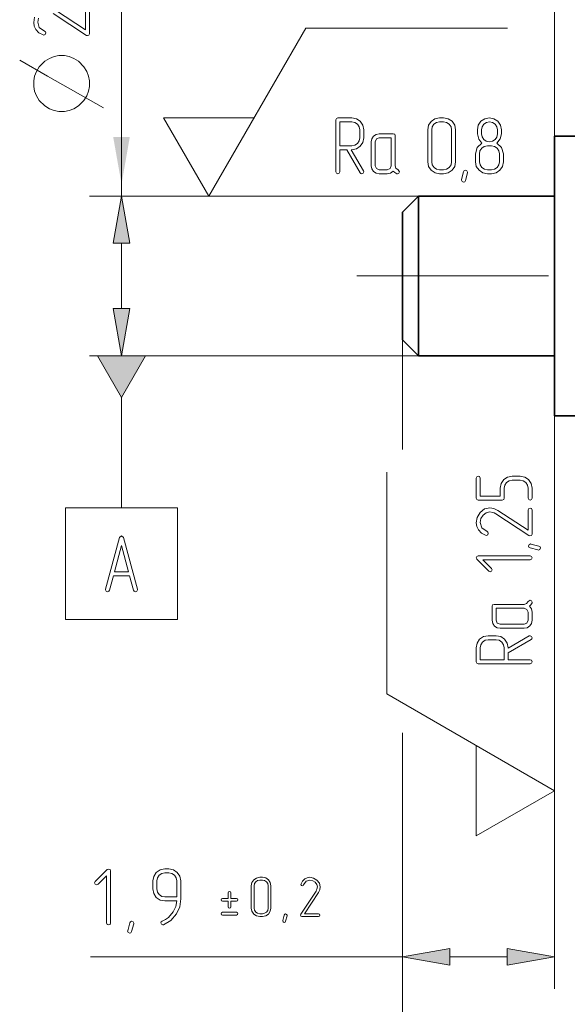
# Model space of a CAD drawing. Extents: x 0 to 420, y 0 to 297.
# Tile 5 of 18: x 137 to 171, y 144 to 206. Entities that reach past the tile are written whole.
import ezdxf

# ---------------------------------------------------------------- set-up
doc = ezdxf.new("R2010")
doc.units = 0
doc.linetypes.add('DASHDOT', pattern=[18.5, 12, -3, 0.5, -3])

msp = doc.modelspace()

# ---------------------------------------------------------------- linework, layer by layer
at = {"color": 7, "lineweight": 13}
for p, q in [((143.171, 194.662), (143.171, 240.685)), ((170.267, 198.412), (170.267, 225.243)), ((161.767, 194.662), (141.171, 194.662)), ((161.767, 184.662), (141.171, 184.662)), ((170.267, 180.912), (170.267, 145.048)), ((170.267, 156.444), (170.267, 179.912)), ((160.767, 160.085), (160.767, 108.478))]:
    msp.add_line(p, q, dxfattribs=at)
at = {"color": 7, "lineweight": 13, "ltscale": 0.303109}
for p, q in [((148.636, 194.662), (154.698, 205.162)), ((170.267, 157.444), (159.767, 163.506))]:
    msp.add_line(p, q, dxfattribs=at)
at = {"color": 7, "lineweight": 13, "ltscale": 0.315598}
msp.add_line((154.698, 205.162), (167.322, 205.162), dxfattribs=at)
at = {"color": 7, "lineweight": 13, "ltscale": 0.141451}
for p, q in [((148.636, 194.662), (145.807, 199.562)), ((145.807, 199.562), (151.465, 199.562)), ((165.367, 154.615), (165.367, 160.273)), ((170.267, 157.444), (165.367, 154.615))]:
    msp.add_line(p, q, dxfattribs=at)
at = {"color": 7, "lineweight": 35, "ltscale": 0.026779}
msp.add_line((170.267, 197.341), (170.267, 198.412), dxfattribs=at)
at = {"color": 7, "lineweight": 35, "ltscale": 0.04375}
for p, q in [((170.267, 198.412), (172.017, 198.412)), ((170.267, 180.912), (172.017, 180.912))]:
    msp.add_line(p, q, dxfattribs=at)
at = {"color": 7, "lineweight": 35, "ltscale": 0.410721}
msp.add_line((170.267, 180.912), (170.267, 197.341), dxfattribs=at)
at = {"color": 7, "lineweight": 13, "ltscale": 0.328265}
msp.add_line((147.636, 194.662), (160.767, 194.662), dxfattribs=at)
at = {"color": 7, "lineweight": 35, "ltscale": 0.035355}
for p, q in [((160.767, 193.662), (161.767, 194.662)), ((160.767, 185.662), (161.767, 184.662))]:
    msp.add_line(p, q, dxfattribs=at)
at = {"color": 7, "lineweight": 35, "ltscale": 0.015302}
msp.add_line((161.767, 194.05), (161.767, 194.662), dxfattribs=at)
at = {"color": 7, "lineweight": 35, "ltscale": 0.2125}
for p, q in [((161.767, 194.662), (170.267, 194.662)), ((161.767, 184.662), (170.267, 184.662))]:
    msp.add_line(p, q, dxfattribs=at)
at = {"color": 7, "lineweight": 35, "ltscale": 0.012242}
msp.add_line((160.767, 193.172), (160.767, 193.662), dxfattribs=at)
at = {"color": 7, "lineweight": 35, "ltscale": 0.234698}
msp.add_line((161.767, 184.662), (161.767, 194.05), dxfattribs=at)
at = {"color": 7, "lineweight": 35, "ltscale": 0.187758}
msp.add_line((160.767, 185.662), (160.767, 193.172), dxfattribs=at)
at = {"color": 7, "lineweight": 13, "ltscale": 0.102279}
msp.add_line((143.171, 187.616), (143.171, 191.707), dxfattribs=at)
at = {"color": 7, "linetype": 'DASHDOT', "lineweight": 13}
msp.add_line((157.892, 189.662), (253.862, 189.662), dxfattribs=at)
at = {"color": 7, "lineweight": 13, "ltscale": 0.171321}
msp.add_line((160.767, 185.662), (160.767, 178.809), dxfattribs=at)
at = {"color": 7, "lineweight": 13, "ltscale": 0.166905}
msp.add_line((160.767, 185.662), (160.767, 178.986), dxfattribs=at)
at = {"color": 7, "lineweight": 13, "ltscale": 0.172832}
msp.add_line((143.171, 182.064), (143.171, 175.151), dxfattribs=at)
at = {"color": 7, "lineweight": 13, "ltscale": 0.346939}
msp.add_line((159.767, 163.506), (159.767, 177.383), dxfattribs=at)
at = {"color": 7, "lineweight": 13, "ltscale": 0.400225}
msp.add_line((160.767, 161.057), (160.767, 145.048), dxfattribs=at)
at = {"color": 7, "lineweight": 13, "ltscale": 0.488276}
msp.add_line((141.236, 147.048), (160.767, 147.048), dxfattribs=at)
at = {"color": 7, "lineweight": 13, "ltscale": 0.089779}
msp.add_line((163.721, 147.048), (167.312, 147.048), dxfattribs=at)
at = {"color": 7, "lineweight": 13}
for points in [[(143.171, 195.414), (143.107, 268.942), (165.224, 268.942)], [(137.732, 205.869), (137.671, 205.537), (137.707, 205.291), (137.809, 205.081), (137.998, 204.887), (138.264, 204.754), (138.31, 204.744), (138.397, 204.785), (138.433, 204.877), (138.408, 204.943), (138.351, 204.984), (138.024, 205.214), (137.927, 205.547), (137.973, 205.798)], [(138.899, 206.094), (140.976, 204.723), (141.038, 204.703), (141.13, 204.739), (141.171, 204.825), (141.171, 206.32)], [(140.92, 206.32), (140.92, 205.061), (139.037, 206.304)], [(142.046, 200.185), (138.546, 202.169), (136.796, 203.16)]]:
    msp.add_lwpolyline(points, dxfattribs=at)
for points in [[(137.671, 201.877), (137.671, 201.527), (137.729, 201.235), (137.846, 200.944), (138.021, 200.652), (138.371, 200.302), (138.662, 200.127), (138.954, 200.01), (139.246, 199.952), (139.596, 199.952), (139.887, 200.01), (140.179, 200.127), (140.471, 200.302), (140.821, 200.652), (140.996, 200.944), (141.112, 201.235), (141.171, 201.527), (141.171, 201.877), (141.112, 202.169), (140.996, 202.46), (140.821, 202.752), (140.471, 203.102), (140.179, 203.277), (139.887, 203.394), (139.596, 203.452), (139.246, 203.452), (138.954, 203.394), (138.662, 203.277), (138.371, 203.102), (138.021, 202.752), (137.846, 202.46), (137.729, 202.169)], [(143.692, 191.707), (143.171, 194.662), (142.65, 191.707)], [(142.65, 187.616), (143.171, 184.662), (143.692, 187.616)], [(141.671, 184.662), (143.171, 182.064), (144.671, 184.662)], [(139.671, 175.151), (139.671, 168.151), (146.671, 168.151), (146.671, 175.151)], [(142.659, 170.903), (142.669, 170.903), (143.667, 170.903), (143.677, 170.903), (143.923, 169.998), (143.969, 169.926), (144.041, 169.901), (144.128, 169.936), (144.163, 170.023), (144.163, 170.059), (143.288, 173.283), (143.166, 173.395), (143.048, 173.283), (142.173, 170.059), (142.168, 170.023), (142.204, 169.936), (142.296, 169.901), (142.373, 169.926), (142.413, 169.998)], [(143.611, 171.154), (142.726, 171.154), (143.166, 172.797)], [(142.484, 149.171), (142.484, 152.42), (142.449, 152.512), (142.356, 152.543), (142.275, 152.507), (141.527, 151.76), (141.487, 151.673), (141.527, 151.586), (141.614, 151.545), (141.701, 151.586), (142.234, 152.123), (142.234, 149.171), (142.275, 149.078), (142.362, 149.048), (142.449, 149.078)], [(146.883, 150.685), (146.883, 151.796), (146.827, 152.087), (146.663, 152.328), (146.417, 152.491), (146.131, 152.548), (145.88, 152.548), (145.588, 152.486), (145.348, 152.323), (145.184, 152.077), (145.133, 151.796), (145.133, 151.294), (145.184, 151.002), (145.348, 150.762), (145.588, 150.598), (145.88, 150.547), (146.627, 150.547), (146.561, 150.199), (146.402, 149.861), (146.105, 149.518), (145.916, 149.385), (145.711, 149.288), (145.65, 149.242), (145.629, 149.176), (145.665, 149.084), (145.747, 149.048), (145.803, 149.053), (146.259, 149.324), (146.612, 149.728), (146.811, 150.184)], [(146.632, 150.798), (145.88, 150.798), (145.691, 150.828), (145.532, 150.941), (145.419, 151.1), (145.384, 151.294), (145.384, 151.796), (145.414, 151.985), (145.527, 152.149), (145.686, 152.256), (145.88, 152.297), (146.131, 152.297), (146.325, 152.256), (146.489, 152.149), (146.591, 151.985), (146.632, 151.796)], [(152.52, 150.096), (152.52, 151.496), (152.48, 151.697), (152.365, 151.869), (152.194, 151.983), (151.993, 152.023), (151.817, 152.023), (151.613, 151.98), (151.445, 151.865), (151.33, 151.693), (151.295, 151.496), (151.295, 150.096), (151.33, 149.895), (151.449, 149.727), (151.617, 149.609), (151.817, 149.573), (151.993, 149.573), (152.194, 149.609), (152.365, 149.727), (152.48, 149.895)], [(152.344, 150.096), (152.319, 149.956), (152.24, 149.849), (152.126, 149.77), (151.993, 149.748), (151.817, 149.748), (151.685, 149.77), (151.574, 149.849), (151.495, 149.96), (151.47, 150.096), (151.47, 151.496), (151.492, 151.629), (151.57, 151.743), (151.681, 151.819), (151.817, 151.847), (151.993, 151.847), (152.126, 151.819), (152.24, 151.743), (152.319, 151.629), (152.344, 151.496)], [(155.502, 149.573), (155.57, 149.601), (155.591, 149.659), (155.566, 149.723), (155.502, 149.748), (154.621, 149.748), (155.491, 151.066), (155.581, 151.249), (155.609, 151.421), (155.555, 151.654), (155.401, 151.851), (155.187, 151.98), (154.954, 152.023), (154.782, 151.998), (154.635, 151.926), (154.499, 151.793), (154.406, 151.607), (154.399, 151.575), (154.427, 151.514), (154.492, 151.489), (154.538, 151.507), (154.567, 151.546), (154.728, 151.776), (154.961, 151.844), (155.136, 151.811), (155.283, 151.722), (155.391, 151.582), (155.427, 151.421), (155.405, 151.292), (155.38, 151.231), (155.344, 151.163), (154.384, 149.709), (154.37, 149.666), (154.395, 149.601), (154.456, 149.573)], [(150.016, 150.708), (150.016, 151.059), (149.988, 151.124), (149.927, 151.145), (149.866, 151.124), (149.841, 151.059), (149.841, 150.708), (149.49, 150.708), (149.425, 150.68), (149.404, 150.622), (149.425, 150.558), (149.49, 150.536), (149.841, 150.536), (149.841, 150.185), (149.866, 150.117), (149.927, 150.096), (149.991, 150.117), (150.016, 150.185), (150.016, 150.536), (150.364, 150.536), (150.432, 150.561), (150.453, 150.622), (150.428, 150.683), (150.364, 150.708)], [(150.364, 149.659), (150.432, 149.687), (150.453, 149.748), (150.428, 149.809), (150.364, 149.834), (149.49, 149.834), (149.425, 149.806), (149.404, 149.748), (149.425, 149.684), (149.49, 149.659)], [(143.931, 149.114), (143.803, 148.623), (143.757, 148.546), (143.686, 148.521), (143.594, 148.562), (143.553, 148.643), (143.558, 148.679), (143.686, 149.176), (143.732, 149.247), (143.803, 149.273), (143.896, 149.237), (143.937, 149.155)], [(153.529, 149.619), (153.439, 149.275), (153.407, 149.222), (153.357, 149.204), (153.292, 149.232), (153.264, 149.29), (153.267, 149.315), (153.357, 149.662), (153.389, 149.712), (153.439, 149.73), (153.504, 149.705), (153.532, 149.648)], [(163.721, 147.569), (160.767, 147.048), (163.721, 146.527)], [(167.312, 146.527), (170.267, 147.048), (167.312, 147.569)]]:
    msp.add_lwpolyline(points, close=True, dxfattribs=at)
at = {"color": 7, "lineweight": 5}
for points in [[(157.554, 197.561), (157.585, 197.561), (157.871, 197.617), (158.117, 197.781), (158.281, 198.022), (158.337, 198.308), (158.337, 198.81), (158.281, 199.096), (158.117, 199.342), (157.871, 199.506), (157.585, 199.562), (156.71, 199.562), (156.618, 199.526), (156.587, 199.434), (156.587, 196.185), (156.623, 196.093), (156.71, 196.062), (156.802, 196.093), (156.838, 196.185), (156.838, 197.561), (157.267, 197.561), (158.107, 196.123), (158.148, 196.072), (158.209, 196.062), (158.296, 196.098), (158.337, 196.185), (158.322, 196.251)], [(156.838, 197.812), (156.838, 199.311), (157.585, 199.311), (157.774, 199.27), (157.938, 199.163), (158.05, 198.999), (158.086, 198.81), (158.086, 198.308), (158.05, 198.114), (157.938, 197.955), (157.774, 197.848), (157.585, 197.812)], [(164.083, 196.809), (164.083, 198.81), (164.027, 199.096), (163.863, 199.342), (163.618, 199.506), (163.331, 199.562), (163.08, 199.562), (162.789, 199.5), (162.548, 199.337), (162.384, 199.091), (162.333, 198.81), (162.333, 196.809), (162.384, 196.522), (162.553, 196.282), (162.794, 196.113), (163.08, 196.062), (163.331, 196.062), (163.618, 196.113), (163.863, 196.282), (164.027, 196.522)], [(163.833, 196.809), (163.797, 196.609), (163.684, 196.456), (163.52, 196.343), (163.331, 196.313), (163.08, 196.313), (162.891, 196.343), (162.732, 196.456), (162.62, 196.614), (162.584, 196.809), (162.584, 198.81), (162.615, 198.999), (162.727, 199.163), (162.886, 199.27), (163.08, 199.311), (163.331, 199.311), (163.52, 199.27), (163.684, 199.163), (163.797, 198.999), (163.833, 198.81)], [(167.077, 196.809), (167.077, 197.31), (166.959, 197.704), (166.672, 197.976), (166.877, 198.237), (166.949, 198.559), (166.949, 198.815), (166.892, 199.101), (166.729, 199.342), (166.483, 199.506), (166.197, 199.562), (165.91, 199.506), (165.67, 199.342), (165.501, 199.096), (165.449, 198.815), (165.449, 198.559), (165.526, 198.231), (165.726, 197.976), (165.434, 197.699), (165.327, 197.31), (165.327, 196.809), (165.378, 196.522), (165.547, 196.282), (165.787, 196.113), (166.074, 196.062), (166.324, 196.062), (166.611, 196.113), (166.857, 196.282), (167.02, 196.522)], [(166.698, 198.559), (166.662, 198.359), (166.55, 198.201), (166.386, 198.093), (166.197, 198.063), (166.002, 198.093), (165.844, 198.206), (165.736, 198.364), (165.7, 198.559), (165.7, 198.815), (165.736, 199.004), (165.849, 199.168), (166.007, 199.27), (166.202, 199.311), (166.391, 199.27), (166.555, 199.163), (166.662, 199.004), (166.698, 198.815)], [(160.476, 196.302), (160.348, 196.405), (160.302, 196.563), (160.302, 198.436), (160.271, 198.528), (160.179, 198.559), (159.304, 198.559), (159.104, 198.523), (158.946, 198.411), (158.838, 198.247), (158.803, 198.063), (158.803, 196.563), (158.838, 196.364), (158.951, 196.205), (159.11, 196.093), (159.304, 196.062), (159.805, 196.062), (160.01, 196.103), (160.179, 196.231), (160.281, 196.133), (160.399, 196.062), (160.445, 196.057), (160.527, 196.093), (160.563, 196.185)], [(160.056, 196.563), (159.979, 196.384), (159.805, 196.313), (159.304, 196.313), (159.125, 196.384), (159.053, 196.563), (159.053, 198.063), (159.125, 198.237), (159.304, 198.308), (160.056, 198.308)], [(166.826, 196.809), (166.785, 196.614), (166.678, 196.456), (166.514, 196.343), (166.324, 196.313), (166.074, 196.313), (165.884, 196.343), (165.726, 196.456), (165.613, 196.614), (165.577, 196.809), (165.577, 197.31), (165.608, 197.5), (165.721, 197.663), (165.879, 197.771), (166.074, 197.812), (166.324, 197.812), (166.519, 197.771), (166.683, 197.663), (166.785, 197.5), (166.826, 197.31)], [(164.825, 196.128), (164.697, 195.637), (164.651, 195.56), (164.58, 195.535), (164.488, 195.576), (164.447, 195.658), (164.452, 195.693), (164.58, 196.19), (164.626, 196.261), (164.697, 196.287), (164.789, 196.251), (164.83, 196.169)], [(168.12, 177.133), (167.618, 177.133), (167.332, 177.076), (167.091, 176.913), (166.927, 176.667), (166.871, 176.386), (166.871, 175.884), (165.618, 175.884), (165.618, 177.005), (165.577, 177.102), (165.495, 177.133), (165.408, 177.097), (165.367, 177.005), (165.367, 175.756), (165.403, 175.664), (165.495, 175.633), (166.994, 175.633), (167.091, 175.664), (167.122, 175.756), (167.122, 176.386), (167.158, 176.575), (167.265, 176.739), (167.429, 176.846), (167.618, 176.882), (168.12, 176.882), (168.314, 176.846), (168.473, 176.739), (168.585, 176.575), (168.616, 176.386), (168.616, 175.756), (168.657, 175.664), (168.744, 175.633), (168.831, 175.664), (168.867, 175.756), (168.867, 176.386), (168.816, 176.667), (168.647, 176.913), (168.406, 177.076)], [(168.867, 175.004), (168.826, 175.101), (168.744, 175.132), (168.652, 175.096), (168.616, 175.004), (168.616, 173.745), (166.733, 174.989), (166.472, 175.117), (166.226, 175.158), (165.894, 175.081), (165.612, 174.861), (165.428, 174.554), (165.367, 174.221), (165.403, 173.976), (165.505, 173.766), (165.694, 173.571), (165.96, 173.438), (166.006, 173.428), (166.093, 173.469), (166.129, 173.561), (166.104, 173.628), (166.047, 173.669), (165.72, 173.899), (165.623, 174.231), (165.669, 174.482), (165.797, 174.692), (165.996, 174.845), (166.226, 174.897), (166.411, 174.866), (166.498, 174.83), (166.595, 174.779), (168.672, 173.408), (168.734, 173.387), (168.826, 173.423), (168.867, 173.51)], [(168.8, 172.886), (169.292, 172.758), (169.368, 172.712), (169.394, 172.64), (169.353, 172.548), (169.271, 172.507), (169.235, 172.512), (168.739, 172.64), (168.667, 172.686), (168.642, 172.758), (168.677, 172.85), (168.759, 172.891)], [(168.744, 172.139), (165.495, 172.139), (165.403, 172.103), (165.372, 172.011), (165.408, 171.929), (166.155, 171.182), (166.242, 171.141), (166.329, 171.182), (166.37, 171.269), (166.329, 171.356), (165.792, 171.888), (168.744, 171.888), (168.836, 171.929), (168.867, 172.016), (168.836, 172.103)], [(168.626, 169.283), (168.524, 169.155), (168.365, 169.109), (166.493, 169.109), (166.4, 169.079), (166.37, 168.987), (166.37, 168.112), (166.406, 167.912), (166.518, 167.753), (166.682, 167.646), (166.866, 167.61), (168.365, 167.61), (168.565, 167.646), (168.724, 167.758), (168.836, 167.917), (168.867, 168.112), (168.867, 168.613), (168.826, 168.818), (168.698, 168.987), (168.795, 169.089), (168.867, 169.207), (168.872, 169.253), (168.836, 169.334), (168.744, 169.37)], [(168.365, 168.864), (168.544, 168.787), (168.616, 168.613), (168.616, 168.112), (168.544, 167.932), (168.365, 167.861), (166.866, 167.861), (166.692, 167.932), (166.62, 168.112), (166.62, 168.864)], [(167.368, 166.362), (167.368, 166.392), (167.311, 166.679), (167.148, 166.924), (166.907, 167.088), (166.62, 167.144), (166.119, 167.144), (165.832, 167.088), (165.587, 166.924), (165.423, 166.679), (165.367, 166.392), (165.367, 165.517), (165.403, 165.425), (165.495, 165.394), (168.744, 165.394), (168.836, 165.43), (168.867, 165.517), (168.836, 165.609), (168.744, 165.645), (167.368, 165.645), (167.368, 166.075), (168.805, 166.914), (168.857, 166.955), (168.867, 167.016), (168.831, 167.103), (168.744, 167.144), (168.677, 167.129)], [(167.117, 165.645), (165.618, 165.645), (165.618, 166.392), (165.658, 166.582), (165.766, 166.745), (165.93, 166.858), (166.119, 166.894), (166.62, 166.894), (166.815, 166.858), (166.974, 166.745), (167.081, 166.582), (167.117, 166.392)]]:
    msp.add_lwpolyline(points, close=True, dxfattribs=at)
at = {"color": 7, "lineweight": 13}
for points in [[(142.647, 198.368), (143.171, 195.414), (143.689, 198.368)], [(143.692, 191.707), (143.171, 194.662), (143.692, 191.707), (142.65, 191.707)], [(142.65, 187.616), (143.171, 184.662), (142.65, 187.616), (143.692, 187.616)], [(141.671, 184.662), (143.171, 182.064), (141.671, 184.662), (144.671, 184.662)], [(163.721, 147.569), (160.767, 147.048), (163.721, 147.569), (163.721, 146.527)], [(167.312, 146.527), (170.267, 147.048), (167.312, 146.527), (167.312, 147.569)]]:
    msp.add_solid(points, dxfattribs=at)

doc.saveas('drawing.dxf')
